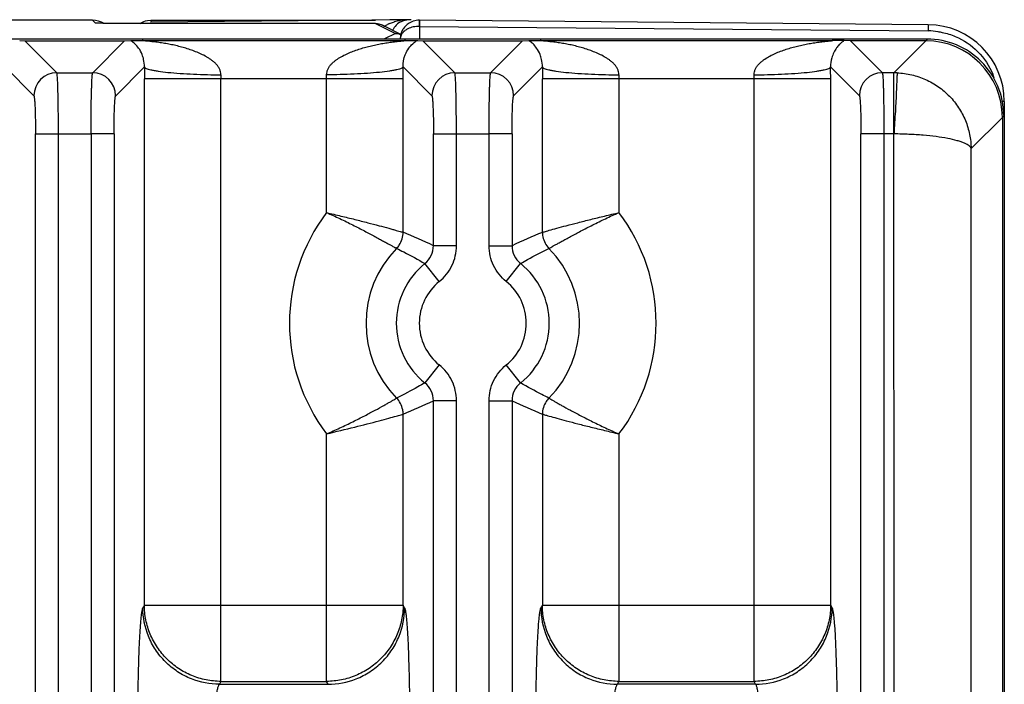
# Model space of a CAD drawing. Header units: inches. Extents: x 0 to 34, y 0 to 22.
# Tile 55 of 57: x 23.4 to 24.7, y 11.9 to 12.8. Entities that reach past the tile are written whole.
import ezdxf

# ---------------------------------------------------------------- set-up
doc = ezdxf.new("R2010")
doc.units = ezdxf.units.IN
doc.header["$LTSCALE"] = 1.87
doc.header["$MEASUREMENT"] = 0
doc.layers.get('0').update_dxf_attribs({"linetype": 'CONTINUOUS'})

msp = doc.modelspace()

# ---------------------------------------------------------------- linework, layer by layer
at = {"color": 7, "linetype": 'CONTINUOUS'}
for p, q in [((23.4941, 12.793), (23.2008, 12.793)), ((23.4941, 12.793), (23.4979, 12.7892)), ((23.4985, 12.7891), (23.4979, 12.7892)), ((23.5025, 12.789), (23.4985, 12.7891)), ((23.5021, 12.789), (23.501, 12.7891)), ((23.5044, 12.789), (23.5021, 12.789)), ((23.5347, 12.7887), (23.5025, 12.789)), ((23.5076, 12.7889), (23.5044, 12.789)), ((23.5147, 12.7889), (23.5076, 12.7889)), ((23.5309, 12.7887), (23.5147, 12.7889)), ((23.8633, 12.7887), (23.5309, 12.7887)), ((23.5468, 12.7887), (23.5347, 12.7887)), ((23.5526, 12.7887), (23.5468, 12.7887)), ((23.5573, 12.7887), (23.5526, 12.7887)), ((23.5658, 12.7928), (23.5702, 12.7932)), ((23.9068, 12.7935), (23.5702, 12.7905)), ((23.5706, 12.7932), (23.5702, 12.7905)), ((23.5702, 12.7905), (23.5702, 12.7905)), ((23.5706, 12.7932), (23.5741, 12.7932)), ((23.5741, 12.7932), (23.5769, 12.7932)), ((23.5769, 12.7932), (23.8633, 12.7932)), ((23.8633, 12.7887), (23.8891, 12.7758)), ((23.8963, 12.7745), (23.8722, 12.7866)), ((23.874, 12.7848), (23.8787, 12.7875)), ((23.8813, 12.7886), (23.8878, 12.7909)), ((23.907, 12.7935), (23.882, 12.7937)), ((23.9098, 12.7935), (23.907, 12.7935)), ((23.9202, 12.793), (23.9202, 12.793)), ((24.5844, 12.7872), (23.9205, 12.793)), ((23.9207, 12.785), (23.9207, 12.793)), ((23.9207, 12.785), (24.5844, 12.7792)), ((23.9207, 12.785), (23.9207, 12.7684)), ((24.5844, 12.7872), (24.5844, 12.7792)), ((24.5828, 12.7684), (8.8888, 12.7684)), ((23.8891, 12.7758), (23.875, 12.7687)), ((24.5821, 12.7662), (24.5828, 12.7684)), ((23.399, 12.7664), (23.4058, 12.7662)), ((23.4058, 12.7662), (23.5358, 12.7662)), ((23.4475, 12.7246), (23.4058, 12.7662)), ((23.5358, 12.7662), (23.4942, 12.7246)), ((23.5358, 12.7662), (23.544, 12.7665)), ((23.544, 12.7665), (23.5597, 12.7667)), ((23.5597, 12.7667), (23.9012, 12.7667)), ((23.9012, 12.7667), (23.9169, 12.7665)), ((23.9182, 12.7664), (23.9251, 12.7662)), ((23.9251, 12.7662), (24.0551, 12.7662)), ((23.9667, 12.7246), (23.9251, 12.7662)), ((24.0551, 12.7662), (24.0134, 12.7246)), ((24.0551, 12.7662), (24.0632, 12.7665)), ((24.0632, 12.7665), (24.0789, 12.7667)), ((24.0789, 12.7667), (24.4589, 12.7667)), ((24.4746, 12.7665), (24.4589, 12.7667)), ((24.4827, 12.7662), (24.4746, 12.7665)), ((24.5821, 12.7662), (24.4827, 12.7662)), ((24.5244, 12.7246), (24.4827, 12.7662)), ((24.5813, 12.7662), (24.5395, 12.7246)), ((23.38, 12.7321), (23.4175, 12.6946)), ((23.5242, 12.6946), (23.5617, 12.7321)), ((23.8992, 12.7321), (23.9367, 12.6946)), ((24.0434, 12.6946), (24.0809, 12.7321)), ((24.4569, 12.7321), (24.4944, 12.6946)), ((23.4475, 12.7246), (23.4942, 12.7246)), ((23.9667, 12.7246), (24.0134, 12.7246)), ((24.5395, 12.7246), (24.5244, 12.7246)), ((24.54, 9.4728), (24.5395, 12.7246)), ((23.8993, 12.7167), (23.5616, 12.7167)), ((23.5616, 12.0301), (23.5616, 12.7167)), ((23.6615, 11.9305), (23.6615, 12.7167)), ((23.7994, 12.5421), (23.7994, 12.7167)), ((23.8993, 12.5164), (23.8993, 12.7167)), ((24.457, 12.7167), (24.0809, 12.7167)), ((24.0809, 12.5163), (24.0809, 12.7167)), ((24.1808, 12.7167), (24.1808, 12.5421)), ((24.357, 11.9305), (24.357, 12.7167)), ((24.457, 12.0301), (24.457, 12.7167)), ((24.6835, 12.6872), (24.6813, 12.6872)), ((24.6835, 12.6872), (24.6835, 9.4303)), ((24.6402, 12.6255), (24.681, 12.6663)), ((24.681, 12.6663), (24.6832, 12.6684)), ((24.681, 12.6663), (24.681, 9.4512)), ((23.4196, 12.6447), (23.4921, 12.6447)), ((23.4196, 9.4728), (23.4196, 12.6447)), ((23.4495, 9.4728), (23.4495, 12.6447)), ((23.4921, 12.6447), (23.4921, 9.4728)), ((23.5221, 12.6447), (23.4921, 12.6447)), ((23.5221, 12.6447), (23.5221, 9.4728)), ((23.9388, 12.6447), (24.0113, 12.6447)), ((23.9388, 12.4989), (23.9388, 12.6447)), ((23.9688, 12.4989), (23.9688, 12.6447)), ((24.0113, 12.4989), (24.0113, 12.6447)), ((24.0413, 12.6447), (24.0113, 12.6447)), ((24.0413, 12.6447), (24.0413, 12.4989)), ((24.54, 12.6447), (24.4965, 12.6447)), ((24.4965, 9.4728), (24.4965, 12.6447)), ((24.5265, 12.6447), (24.5265, 9.4728)), ((24.6402, 9.4921), (24.6402, 12.6255)), ((23.9688, 12.4989), (23.9388, 12.4989)), ((24.0113, 12.4989), (24.0413, 12.4989)), ((23.9464, 12.4522), (23.9276, 12.4755)), ((24.0338, 12.4522), (24.0525, 12.4755)), ((23.9464, 12.3433), (23.9276, 12.32)), ((24.0525, 12.32), (24.0338, 12.3433)), ((23.9688, 12.2966), (23.9388, 12.2966)), ((23.9388, 11.2559), (23.9388, 12.2966)), ((23.9688, 11.2559), (23.9688, 12.2966)), ((24.0113, 12.2966), (24.0413, 12.2966)), ((24.0113, 11.2559), (24.0113, 12.2966)), ((24.0413, 12.2966), (24.0413, 11.2559)), ((23.8993, 12.0301), (23.8993, 12.2792)), ((24.0809, 12.2791), (24.0809, 12.0301)), ((23.7994, 11.9305), (23.7994, 12.2534)), ((24.1808, 12.2534), (24.1808, 11.9305)), ((23.5616, 12.0301), (23.5597, 12.0263)), ((23.5616, 12.0301), (23.8993, 12.0301)), ((23.9012, 12.0263), (23.8993, 12.0301)), ((24.0809, 12.0301), (24.079, 12.0263)), ((24.0809, 12.0301), (24.457, 12.0301)), ((24.4588, 12.0263), (24.457, 12.0301)), ((23.6615, 11.9305), (23.6596, 11.9267)), ((23.6596, 11.9267), (23.8013, 11.9267)), ((23.6615, 11.9305), (23.7994, 11.9305)), ((23.8013, 11.9267), (23.7994, 11.9305)), ((24.1789, 11.9267), (24.1808, 11.9305)), ((24.3589, 11.9267), (24.1789, 11.9267)), ((24.1808, 11.9305), (24.357, 11.9305)), ((24.3589, 11.9267), (24.357, 11.9305))]:
    msp.add_line(p, q, dxfattribs=at)
at = {"color": 40, "linetype": 'CONTINUOUS'}
for p, q in [((23.9203, 12.7884), (23.9202, 12.785)), ((23.9202, 12.785), (23.9207, 12.785)), ((23.9203, 12.7919), (23.9203, 12.7918)), ((23.9203, 12.7916), (23.9203, 12.7908)), ((23.9203, 12.7908), (23.9203, 12.7886)), ((23.9204, 12.7927), (23.9204, 12.7926)), ((23.9204, 12.7924), (23.9204, 12.7923)), ((23.9207, 12.793), (23.9207, 12.785))]:
    msp.add_line(p, q, dxfattribs=at)
msp.add_lwpolyline([(23.9204, 12.793), (23.9204, 12.793), (23.9204, 12.793), (23.9204, 12.793), (23.9204, 12.793), (23.9204, 12.7929), (23.9204, 12.7929), (23.9204, 12.7928), (23.9204, 12.7927)], dxfattribs=at)
at = {"color": 7, "linetype": 'CONTINUOUS'}
for centre, radius, start, end in [((23.4941, 12.7631), 0.0298, 59.7888, 89.9801), ((23.9001, 12.7431), 0.0493, 112.4765, 115.7566), ((23.9085, 12.7684), 0.0257, 144.2609, 153.2211), ((23.9079, 12.7688), 0.025, 140.1706, 144.2995), ((23.9059, 12.7264), 0.067, 98.8421, 105.7221), ((23.9075, 12.7692), 0.0245, 118.5757, 140.183), ((23.9069, 12.7205), 0.073, 95.9225, 98.9017), ((23.9071, 12.7702), 0.0233, 90.2026, 118.5518), ((23.9073, 12.7169), 0.0766, 93.1132, 95.9196), ((23.9075, 12.7122), 0.0813, 90.4904, 93.1111), ((24.5835, 12.6872), 0.1, 0, 89.5), ((23.875, 12.7489), 0.0198, 79.3477, 89.932), ((23.9222, 12.7683), 0.0267, 172.6929, 180.5472), ((23.9073, 12.7683), 0.0118, 169.2244, 179.929), ((24.5831, 12.6687), 0.0996, 0.0017, 90.182), ((24.5814, 12.6731), 0.1061, 81.6733, 88.3943), ((23.5229, 12.7345), 0.0383, 54.6961, 56.482), ((23.945, 12.7261), 0.0491, 124.8391, 126.1445), ((23.928, 13.0044), 0.2382, 267.3274, 267.6485), ((24.0421, 12.7345), 0.0383, 54.6961, 56.482), ((24.581, 12.6662), 0.1, 0.0706, 89.806), ((26.9937, 12.7167), 3.4321, 179.7418, 179.9998), ((20.4455, 12.7166), 3.4538, 0.001, 0.2574), ((27.5132, 12.7167), 3.4323, 179.7418, 179.9998), ((21.003, 12.7166), 3.454, 0.001, 0.2574), ((23.4475, 12.6946), 0.03, 90.129, 179.871), ((23.4941, 12.6946), 0.03, 0.1308, 89.8692), ((24.0401, 12.7167), 0.3786, 179.2199, 179.9995), ((23.4204, 12.7167), 0.379, 0.001, 0.7798), ((23.9668, 12.6946), 0.03, 90.129, 179.871), ((24.0134, 12.6946), 0.03, 0.1308, 89.8692), ((24.5593, 12.7167), 0.3786, 179.2199, 179.9995), ((23.9781, 12.7167), 0.379, 0.001, 0.7798), ((24.5244, 12.6946), 0.03, 90.129, 179.871), ((24.5393, 12.6246), 0.1, 87.5223, 89.9157), ((24.5868, 12.6891), 0.0883, 18.6455, 22.2452), ((23.9901, 12.3977), 0.2392, 142.8686, 217.1299), ((23.9901, 12.3977), 0.2392, 322.87, 37.1281), ((23.6138, 11.816), 0.7563, 64.5489, 67.8238), ((24.3552, 11.8412), 0.7287, 112.1141, 115.5129), ((23.9089, 12.4989), 0.0299, 308.7065, 0.0694), ((24.0712, 12.4989), 0.0299, 179.9375, 231.2942), ((23.9901, 12.3977), 0.1393, 135.5173, 224.4784), ((23.9901, 12.3977), 0.1393, 315.5173, 44.4783), ((23.9901, 12.3977), 0.0998, 128.7653, 231.2331), ((23.9901, 12.3977), 0.0998, 308.7649, 51.2314), ((23.9901, 12.3977), 0.0698, 128.7651, 231.2349), ((23.9901, 12.3977), 0.0698, 308.7651, 51.2349), ((23.9089, 12.2966), 0.0299, 359.9375, 51.2934), ((24.0712, 12.2966), 0.0299, 128.7073, 180.0695), ((23.6249, 12.9543), 0.7287, 292.1141, 295.513), ((24.3627, 12.9714), 0.7474, 244.5292, 247.8429)]:
    msp.add_arc(centre, radius, start, end, dxfattribs=at)
msp.add_open_spline([(23.5562, 12.7888), (23.559, 12.7907), (23.5624, 12.7921), (23.5658, 12.7928)], degree=3, dxfattribs=at)
for points, knots in [([(23.8633, 12.7887), (23.8641, 12.7887), (23.8671, 12.7885), (23.8702, 12.7876), (23.8722, 12.7866)], [0, 0, 0, 0, 0.251054, 1, 1, 1, 1]), ([(23.9057, 12.7883), (23.9042, 12.7872), (23.9016, 12.785), (23.8986, 12.7809), (23.8966, 12.7764), (23.8959, 12.7733), (23.8957, 12.7717)], [0, 0, 0, 0, 0.265894, 0.517521, 0.760416, 1, 1, 1, 1]), ([(23.9055, 12.7818), (23.9042, 12.7812), (23.9017, 12.7797), (23.8987, 12.7769), (23.8967, 12.7738), (23.8959, 12.7716), (23.8957, 12.7705)], [0, 0, 0, 0, 0.292406, 0.552316, 0.784998, 1, 1, 1, 1]), ([(23.9207, 12.785), (23.9193, 12.785), (23.9166, 12.7849), (23.9114, 12.7842), (23.9077, 12.7829), (23.9055, 12.7818)], [0, 0, 0, 0, 0.265022, 0.524764, 1, 1, 1, 1]), ([(23.9202, 12.793), (23.9175, 12.793), (23.9124, 12.7921), (23.9077, 12.7897), (23.9057, 12.7883)], [0, 0, 0, 0, 0.509293, 1, 1, 1, 1]), ([(23.8891, 12.7758), (23.8897, 12.7758), (23.892, 12.7757), (23.8943, 12.7752), (23.8959, 12.7746)], [0, 0, 0, 0, 0.248839, 1, 1, 1, 1]), ([(24.5968, 12.7782), (24.5988, 12.7779), (24.6065, 12.7765), (24.6142, 12.7742), (24.6196, 12.7719)], [0, 0, 0, 0, 0.250322, 1, 1, 1, 1]), ([(24.6196, 12.7719), (24.6305, 12.7673), (24.6506, 12.7536), (24.6641, 12.7335), (24.6686, 12.7225)], [0, 0, 0, 0, 0.499996, 1, 1, 1, 1]), ([(23.5617, 12.7321), (23.5617, 12.7354), (23.5612, 12.7409), (23.5586, 12.7492), (23.5549, 12.7562), (23.5499, 12.7619), (23.5465, 12.7647), (23.545, 12.7658)], [0, 0, 0, 0, 0.252533, 0.419891, 0.665829, 0.853197, 1, 1, 1, 1]), ([(23.6616, 12.7218), (23.6615, 12.7232), (23.661, 12.7259), (23.6597, 12.7297), (23.6576, 12.7332), (23.655, 12.7362), (23.6521, 12.7388), (23.649, 12.7412), (23.6458, 12.7434), (23.6414, 12.7461), (23.6357, 12.749), (23.6262, 12.753), (23.6164, 12.7563), (23.6066, 12.759), (23.5991, 12.7608), (23.5916, 12.7622), (23.5854, 12.7633), (23.5803, 12.764), (23.5765, 12.7645), (23.5734, 12.7649), (23.5709, 12.7651), (23.569, 12.7654), (23.5672, 12.7656), (23.5654, 12.7657), (23.5637, 12.7659), (23.5623, 12.7661), (23.5612, 12.7662), (23.5606, 12.7663), (23.5601, 12.7664), (23.5598, 12.7664), (23.5595, 12.7664), (23.5592, 12.7665), (23.559, 12.7665), (23.5589, 12.7665), (23.5588, 12.7666), (23.5589, 12.7666), (23.559, 12.7666), (23.5592, 12.7667), (23.5594, 12.7667), (23.5596, 12.7667), (23.5597, 12.7667)], [0, 0, 0, 0, 0.034184, 0.068107, 0.101417, 0.134501, 0.167554, 0.200324, 0.232873, 0.265324, 0.330141, 0.394815, 0.52358, 0.587655, 0.651607, 0.715525, 0.779474, 0.811471, 0.843427, 0.875207, 0.890974, 0.906611, 0.922067, 0.937273, 0.952095, 0.966209, 0.972861, 0.979138, 0.982111, 0.984926, 0.987478, 0.989653, 0.991342, 0.992435, 0.992864, 0.99329, 0.994287, 0.995796, 0.997731, 1, 1, 1, 1]), ([(23.7993, 12.7218), (23.7994, 12.7232), (23.7999, 12.7259), (23.8011, 12.7297), (23.8032, 12.7332), (23.8058, 12.7361), (23.8087, 12.7388), (23.8128, 12.742), (23.8183, 12.7455), (23.8252, 12.749), (23.8346, 12.753), (23.8444, 12.7563), (23.8542, 12.7589), (23.8617, 12.7607), (23.8692, 12.7622), (23.8766, 12.7634), (23.8829, 12.7643), (23.8872, 12.7649), (23.8897, 12.7652), (23.8915, 12.7654), (23.8933, 12.7656), (23.8951, 12.7658), (23.8969, 12.766), (23.8985, 12.7662), (23.8999, 12.7663), (23.9008, 12.7664), (23.9012, 12.7665), (23.9015, 12.7665), (23.9018, 12.7665), (23.9019, 12.7666), (23.902, 12.7666), (23.9021, 12.7666), (23.9021, 12.7666), (23.9021, 12.7666), (23.902, 12.7666), (23.902, 12.7666), (23.9019, 12.7667), (23.9016, 12.7667), (23.9014, 12.7667), (23.9012, 12.7667)], [0, 0, 0, 0, 0.03416, 0.067943, 0.101122, 0.134216, 0.167172, 0.199792, 0.26468, 0.329425, 0.393962, 0.522631, 0.586801, 0.65083, 0.714682, 0.778281, 0.841453, 0.872763, 0.888312, 0.90375, 0.919054, 0.934144, 0.949034, 0.963235, 0.97657, 0.982902, 0.985736, 0.988218, 0.99025, 0.991737, 0.992247, 0.99259, 0.992767, 0.992894, 0.993187, 0.993674, 0.994347, 0.995192, 1, 1, 1, 1]), ([(23.8992, 12.7321), (23.8991, 12.7375), (23.9007, 12.7463), (23.906, 12.7562), (23.9111, 12.762), (23.9145, 12.7647), (23.916, 12.7658)], [0, 0, 0, 0, 0.416761, 0.66561, 0.857323, 1, 1, 1, 1]), ([(24.0809, 12.7321), (24.081, 12.7354), (24.0804, 12.7409), (24.0778, 12.7492), (24.0741, 12.7562), (24.0692, 12.7619), (24.0658, 12.7647), (24.0642, 12.7658)], [0, 0, 0, 0, 0.252533, 0.419891, 0.665829, 0.853197, 1, 1, 1, 1]), ([(24.1808, 12.7218), (24.1807, 12.7232), (24.1803, 12.7259), (24.1789, 12.7297), (24.1769, 12.7332), (24.1743, 12.7362), (24.1714, 12.7388), (24.1683, 12.7412), (24.1651, 12.7434), (24.1606, 12.7461), (24.1549, 12.749), (24.1454, 12.753), (24.1357, 12.7563), (24.1258, 12.759), (24.1184, 12.7608), (24.1109, 12.7622), (24.1046, 12.7633), (24.0996, 12.764), (24.0958, 12.7645), (24.0926, 12.7649), (24.0901, 12.7651), (24.0883, 12.7654), (24.0864, 12.7656), (24.0846, 12.7657), (24.0829, 12.7659), (24.0815, 12.7661), (24.0804, 12.7662), (24.0798, 12.7663), (24.0793, 12.7664), (24.079, 12.7664), (24.0787, 12.7664), (24.0784, 12.7665), (24.0782, 12.7665), (24.0781, 12.7665), (24.078, 12.7666), (24.0781, 12.7666), (24.0782, 12.7666), (24.0784, 12.7667), (24.0786, 12.7667), (24.0788, 12.7667), (24.0789, 12.7667)], [0, 0, 0, 0, 0.034184, 0.068107, 0.101417, 0.134501, 0.167554, 0.200324, 0.232873, 0.265324, 0.330141, 0.394815, 0.52358, 0.587655, 0.651607, 0.715525, 0.779474, 0.811471, 0.843427, 0.875207, 0.890974, 0.906611, 0.922067, 0.937273, 0.952095, 0.966209, 0.972861, 0.979138, 0.982111, 0.984926, 0.987478, 0.989653, 0.991342, 0.992435, 0.992864, 0.99329, 0.994287, 0.995796, 0.997731, 1, 1, 1, 1]), ([(24.357, 12.7218), (24.3571, 12.7232), (24.3576, 12.7259), (24.3588, 12.7297), (24.3609, 12.7332), (24.3635, 12.7361), (24.3664, 12.7388), (24.3705, 12.742), (24.376, 12.7455), (24.3828, 12.749), (24.3923, 12.753), (24.402, 12.7563), (24.4119, 12.7589), (24.4194, 12.7607), (24.4269, 12.7622), (24.4343, 12.7634), (24.4406, 12.7643), (24.4449, 12.7649), (24.4474, 12.7652), (24.4492, 12.7654), (24.451, 12.7656), (24.4528, 12.7658), (24.4546, 12.766), (24.4562, 12.7662), (24.4576, 12.7663), (24.4585, 12.7664), (24.4589, 12.7665), (24.4592, 12.7665), (24.4595, 12.7665), (24.4596, 12.7666), (24.4597, 12.7666), (24.4597, 12.7666), (24.4598, 12.7666), (24.4598, 12.7666), (24.4597, 12.7666), (24.4597, 12.7666), (24.4596, 12.7667), (24.4593, 12.7667), (24.4591, 12.7667), (24.4589, 12.7667)], [0, 0, 0, 0, 0.03416, 0.067943, 0.101122, 0.134216, 0.167172, 0.199792, 0.26468, 0.329425, 0.393962, 0.522631, 0.586801, 0.65083, 0.714682, 0.778281, 0.841453, 0.872763, 0.888312, 0.90375, 0.919054, 0.934144, 0.949034, 0.963235, 0.97657, 0.982902, 0.985736, 0.988218, 0.99025, 0.991737, 0.992247, 0.99259, 0.992767, 0.992894, 0.993187, 0.993674, 0.994347, 0.995192, 1, 1, 1, 1]), ([(24.4746, 12.7665), (24.4736, 12.7658), (24.4714, 12.7641), (24.4679, 12.761), (24.4642, 12.7566), (24.462, 12.753), (24.4611, 12.751)], [0, 0, 0, 0, 0.174426, 0.397014, 0.670638, 1, 1, 1, 1]), ([(24.4611, 12.751), (24.46, 12.7487), (24.4577, 12.7426), (24.4568, 12.7361), (24.4569, 12.7321)], [0, 0, 0, 0, 0.387428, 1, 1, 1, 1]), ([(23.5617, 12.7321), (23.5618, 12.7318), (23.5626, 12.731), (23.5643, 12.7301), (23.5668, 12.7292), (23.5702, 12.7283), (23.5745, 12.7274), (23.582, 12.7262), (23.5933, 12.7248), (23.6087, 12.7236), (23.6258, 12.7226), (23.6437, 12.722), (23.6556, 12.7219), (23.6616, 12.7218)], [0, 0, 0, 0, 0.011761, 0.030008, 0.056091, 0.09079, 0.134535, 0.187002, 0.315915, 0.47197, 0.64508, 0.824315, 1, 1, 1, 1]), ([(23.8992, 12.7321), (23.8991, 12.7318), (23.8983, 12.731), (23.8966, 12.7301), (23.8941, 12.7292), (23.8907, 12.7283), (23.8864, 12.7274), (23.8789, 12.7262), (23.8676, 12.7248), (23.8522, 12.7236), (23.835, 12.7226), (23.8172, 12.722), (23.8053, 12.7219), (23.7993, 12.7218)], [0, 0, 0, 0, 0.011762, 0.03001, 0.056096, 0.090796, 0.134543, 0.187011, 0.315926, 0.471979, 0.645086, 0.824318, 1, 1, 1, 1]), ([(24.0809, 12.7321), (24.081, 12.7318), (24.0818, 12.731), (24.0835, 12.7301), (24.086, 12.7292), (24.0894, 12.7283), (24.0937, 12.7274), (24.1012, 12.7262), (24.1125, 12.7248), (24.1279, 12.7236), (24.1451, 12.7226), (24.1629, 12.722), (24.1749, 12.7219), (24.1808, 12.7218)], [0, 0, 0, 0, 0.011761, 0.030008, 0.056091, 0.09079, 0.134535, 0.187002, 0.315915, 0.47197, 0.64508, 0.824315, 1, 1, 1, 1]), ([(24.357, 12.7218), (24.3629, 12.7219), (24.3749, 12.722), (24.3927, 12.7226), (24.4099, 12.7236), (24.4253, 12.7248), (24.4366, 12.7262), (24.4441, 12.7274), (24.4484, 12.7283), (24.4518, 12.7292), (24.4543, 12.7301), (24.456, 12.731), (24.4568, 12.7318), (24.4569, 12.7321)], [0, 0, 0, 0, 0.175686, 0.354923, 0.528034, 0.684089, 0.813003, 0.865469, 0.909215, 0.943912, 0.969995, 0.988241, 1, 1, 1, 1]), ([(23.4495, 12.6447), (23.4495, 12.6497), (23.4495, 12.6597), (23.4494, 12.6741), (23.4492, 12.6875), (23.449, 12.6978), (23.4488, 12.7051), (23.4486, 12.7098), (23.4485, 12.7139), (23.4483, 12.7173), (23.4481, 12.7201), (23.4479, 12.7221), (23.4478, 12.7232), (23.4477, 12.7239), (23.4476, 12.7243), (23.4475, 12.7245), (23.4475, 12.7246)], [0, 0, 0, 0, 0.189386, 0.372619, 0.542007, 0.69158, 0.757235, 0.816039, 0.867479, 0.911045, 0.946281, 0.972942, 0.983004, 0.990863, 0.996515, 1, 1, 1, 1]), ([(23.4921, 12.6447), (23.4921, 12.6498), (23.4921, 12.6597), (23.4922, 12.6741), (23.4924, 12.6875), (23.4926, 12.6978), (23.4929, 12.7051), (23.493, 12.7098), (23.4932, 12.7139), (23.4934, 12.7173), (23.4936, 12.7201), (23.4937, 12.7221), (23.4939, 12.7232), (23.494, 12.7239), (23.4941, 12.7243), (23.4941, 12.7245), (23.4942, 12.7246)], [0, 0, 0, 0, 0.189392, 0.372628, 0.542017, 0.691588, 0.757242, 0.816044, 0.867482, 0.911047, 0.946281, 0.972942, 0.983003, 0.990862, 0.996515, 1, 1, 1, 1]), ([(23.9688, 12.6447), (23.9688, 12.6498), (23.9687, 12.6597), (23.9686, 12.6741), (23.9685, 12.6875), (23.9682, 12.6978), (23.968, 12.7051), (23.9679, 12.7098), (23.9677, 12.7139), (23.9675, 12.7173), (23.9673, 12.7201), (23.9672, 12.7221), (23.967, 12.7232), (23.9669, 12.7239), (23.9668, 12.7243), (23.9667, 12.7245), (23.9667, 12.7246)], [0, 0, 0, 0, 0.189395, 0.37263, 0.542018, 0.691589, 0.757242, 0.816044, 0.867483, 0.911048, 0.946282, 0.972943, 0.983004, 0.990863, 0.996515, 1, 1, 1, 1]), ([(24.0113, 12.6447), (24.0113, 12.6498), (24.0114, 12.6597), (24.0115, 12.6741), (24.0117, 12.6875), (24.0119, 12.6978), (24.0121, 12.7051), (24.0123, 12.7098), (24.0124, 12.7139), (24.0126, 12.7173), (24.0128, 12.7201), (24.013, 12.7221), (24.0131, 12.7232), (24.0132, 12.7239), (24.0133, 12.7243), (24.0134, 12.7245), (24.0134, 12.7246)], [0, 0, 0, 0, 0.189392, 0.372628, 0.542017, 0.691588, 0.757242, 0.816044, 0.867482, 0.911047, 0.946281, 0.972942, 0.983003, 0.990862, 0.996515, 1, 1, 1, 1]), ([(24.5244, 12.7246), (24.5244, 12.7245), (24.5245, 12.7243), (24.5246, 12.7239), (24.5247, 12.7232), (24.5249, 12.7221), (24.525, 12.7201), (24.5252, 12.7173), (24.5254, 12.7139), (24.5256, 12.7098), (24.5257, 12.7051), (24.5259, 12.6978), (24.5261, 12.6875), (24.5263, 12.6741), (24.5264, 12.6597), (24.5265, 12.6497), (24.5265, 12.6447)], [0, 0, 0, 0, 0.003485, 0.009137, 0.016996, 0.027058, 0.053719, 0.088954, 0.13252, 0.18396, 0.242763, 0.308417, 0.45799, 0.627379, 0.810613, 1, 1, 1, 1]), ([(24.5437, 12.7245), (24.5437, 12.7243), (24.5436, 12.7236), (24.5436, 12.7221), (24.5435, 12.72), (24.5433, 12.7158), (24.543, 12.7091), (24.5426, 12.6992), (24.5421, 12.6874), (24.5411, 12.669), (24.5401, 12.6546), (24.5397, 12.6447)], [0, 0, 0, 0, 0.008884, 0.026777, 0.053471, 0.088754, 0.183848, 0.30836, 0.45794, 0.627353, 1, 1, 1, 1]), ([(24.5437, 12.7245), (24.5501, 12.7242), (24.5628, 12.7225), (24.5811, 12.7162), (24.5979, 12.7067), (24.6125, 12.6942), (24.6244, 12.6793), (24.6333, 12.6624), (24.6388, 12.6443), (24.6402, 12.6318), (24.6402, 12.6255)], [0, 0, 0, 0, 0.126194, 0.252504, 0.378518, 0.504107, 0.629, 0.753183, 0.876989, 1, 1, 1, 1]), ([(23.4175, 12.6946), (23.4176, 12.6945), (23.4177, 12.694), (23.4179, 12.6931), (23.4181, 12.6918), (23.4183, 12.6901), (23.4185, 12.6879), (23.4187, 12.6843), (23.419, 12.6789), (23.4193, 12.6715), (23.4194, 12.6631), (23.4195, 12.6541), (23.4196, 12.6478), (23.4196, 12.6447)], [0, 0, 0, 0, 0.010557, 0.028741, 0.055028, 0.089746, 0.133049, 0.184475, 0.30915, 0.458644, 0.627775, 0.810813, 1, 1, 1, 1]), ([(23.5221, 12.6447), (23.5221, 12.6478), (23.5221, 12.6541), (23.5222, 12.6631), (23.5224, 12.6715), (23.5227, 12.6789), (23.5229, 12.6843), (23.5232, 12.6879), (23.5233, 12.6901), (23.5235, 12.6918), (23.5237, 12.6931), (23.5239, 12.694), (23.5241, 12.6945), (23.5242, 12.6946)], [0, 0, 0, 0, 0.189178, 0.372205, 0.541332, 0.690826, 0.815498, 0.866923, 0.910227, 0.944949, 0.971242, 0.989434, 1, 1, 1, 1]), ([(23.9367, 12.6946), (23.9368, 12.6945), (23.937, 12.694), (23.9372, 12.6931), (23.9374, 12.6918), (23.9375, 12.6901), (23.9377, 12.6879), (23.938, 12.6843), (23.9382, 12.6789), (23.9385, 12.6715), (23.9387, 12.6631), (23.9388, 12.6541), (23.9388, 12.6478), (23.9388, 12.6447)], [0, 0, 0, 0, 0.010557, 0.028742, 0.05503, 0.089748, 0.133051, 0.184477, 0.309152, 0.458646, 0.627776, 0.810813, 1, 1, 1, 1]), ([(24.0413, 12.6447), (24.0413, 12.6478), (24.0413, 12.6541), (24.0415, 12.6631), (24.0416, 12.6715), (24.0419, 12.6789), (24.0421, 12.6843), (24.0424, 12.6879), (24.0426, 12.6901), (24.0428, 12.6918), (24.043, 12.6931), (24.0431, 12.694), (24.0433, 12.6945), (24.0434, 12.6946)], [0, 0, 0, 0, 0.189178, 0.372205, 0.541332, 0.690826, 0.815498, 0.866923, 0.910227, 0.944949, 0.971242, 0.989434, 1, 1, 1, 1]), ([(24.4944, 12.6946), (24.4945, 12.6945), (24.4947, 12.694), (24.4949, 12.6931), (24.495, 12.6918), (24.4952, 12.6901), (24.4954, 12.6879), (24.4957, 12.6843), (24.4959, 12.6789), (24.4962, 12.6715), (24.4964, 12.6631), (24.4965, 12.6541), (24.4965, 12.6478), (24.4965, 12.6447)], [0, 0, 0, 0, 0.010557, 0.028741, 0.055028, 0.089746, 0.133049, 0.184475, 0.30915, 0.458644, 0.627775, 0.810813, 1, 1, 1, 1]), ([(24.6402, 12.6255), (24.6399, 12.627), (24.638, 12.629), (24.6348, 12.6311), (24.6313, 12.6328), (24.627, 12.6344), (24.6198, 12.6366), (24.6089, 12.6391), (24.5941, 12.6414), (24.5772, 12.6431), (24.5589, 12.6443), (24.5464, 12.6446), (24.54, 12.6447)], [0, 0, 0, 0, 0.042939, 0.073236, 0.110441, 0.154708, 0.20594, 0.328277, 0.47394, 0.638298, 0.815954, 1, 1, 1, 1]), ([(23.7993, 12.5421), (23.8052, 12.5396), (23.8167, 12.5343), (23.8332, 12.5262), (23.8484, 12.5184), (23.86, 12.5122), (23.8683, 12.5077), (23.8736, 12.5048), (23.8783, 12.5022), (23.8823, 12.5), (23.8855, 12.4982), (23.8877, 12.4969), (23.889, 12.4962), (23.8897, 12.4958), (23.8903, 12.4955), (23.8906, 12.4954), (23.8907, 12.4954)], [0, 0, 0, 0, 0.187064, 0.368496, 0.537006, 0.6868, 0.752995, 0.812537, 0.864813, 0.909214, 0.945179, 0.972422, 0.982711, 0.990746, 0.996509, 1, 1, 1, 1]), ([(23.7993, 12.5421), (23.8056, 12.5406), (23.8179, 12.5376), (23.8358, 12.5333), (23.8524, 12.5291), (23.8672, 12.5252), (23.8781, 12.5223), (23.8855, 12.5202), (23.8899, 12.519), (23.8935, 12.518), (23.8962, 12.5172), (23.8981, 12.5167), (23.899, 12.5164), (23.8993, 12.5164)], [0, 0, 0, 0, 0.186551, 0.367514, 0.535854, 0.685772, 0.811843, 0.864354, 0.909026, 0.94527, 0.972702, 0.991039, 1, 1, 1, 1]), ([(24.0809, 12.5163), (24.0812, 12.5164), (24.0821, 12.5167), (24.0839, 12.5172), (24.0866, 12.518), (24.0919, 12.5195), (24.1005, 12.5219), (24.1129, 12.5252), (24.1277, 12.5291), (24.1443, 12.5333), (24.1622, 12.5376), (24.1745, 12.5406), (24.1808, 12.5421)], [0, 0, 0, 0, 0.008971, 0.027305, 0.054727, 0.090958, 0.188103, 0.314125, 0.464002, 0.632367, 0.81341, 1, 1, 1, 1]), ([(24.0894, 12.4954), (24.0896, 12.4954), (24.0898, 12.4955), (24.0907, 12.496), (24.0922, 12.4969), (24.0946, 12.4982), (24.0978, 12.5), (24.1018, 12.5022), (24.1065, 12.5048), (24.1118, 12.5077), (24.1201, 12.5122), (24.1317, 12.5184), (24.1469, 12.5262), (24.1634, 12.5343), (24.1749, 12.5396), (24.1808, 12.5421)], [0, 0, 0, 0, 0.00339, 0.009087, 0.027346, 0.054624, 0.090709, 0.135153, 0.18742, 0.246965, 0.313174, 0.462966, 0.631407, 0.812704, 1, 1, 1, 1]), ([(23.8907, 12.4954), (23.892, 12.4967), (23.8968, 12.5027), (23.8993, 12.5106), (23.8993, 12.5164)], [0, 0, 0, 0, 0.247816, 1, 1, 1, 1]), ([(24.0809, 12.5163), (24.0809, 12.5144), (24.0814, 12.5096), (24.084, 12.5022), (24.0874, 12.4974), (24.0894, 12.4954)], [0, 0, 0, 0, 0.249954, 0.629183, 1, 1, 1, 1]), ([(23.9464, 12.4522), (23.9498, 12.455), (23.9562, 12.4613), (23.9634, 12.4728), (23.9678, 12.4855), (23.9687, 12.4944), (23.9688, 12.4989)], [0, 0, 0, 0, 0.249928, 0.5, 0.750073, 1, 1, 1, 1]), ([(24.0338, 12.4522), (24.0303, 12.455), (24.0239, 12.4613), (24.0168, 12.4728), (24.0124, 12.4855), (24.0114, 12.4944), (24.0113, 12.4989)], [0, 0, 0, 0, 0.249923, 0.500004, 0.750068, 1, 1, 1, 1]), ([(23.8907, 12.4954), (23.8938, 12.4938), (23.9063, 12.4876), (23.9186, 12.4809), (23.9276, 12.4755)], [0, 0, 0, 0, 0.249135, 1, 1, 1, 1]), ([(24.0525, 12.4755), (24.0555, 12.4773), (24.0676, 12.4844), (24.08, 12.4908), (24.0894, 12.4954)], [0, 0, 0, 0, 0.250969, 1, 1, 1, 1]), ([(23.9688, 12.2966), (23.9687, 12.3011), (23.9678, 12.31), (23.9634, 12.3227), (23.9562, 12.3342), (23.9498, 12.3405), (23.9464, 12.3433)], [0, 0, 0, 0, 0.249927, 0.5, 0.750073, 1, 1, 1, 1]), ([(24.0113, 12.2966), (24.0114, 12.3011), (24.0124, 12.31), (24.0168, 12.3227), (24.0239, 12.3342), (24.0303, 12.3405), (24.0338, 12.3433)], [0, 0, 0, 0, 0.249932, 0.499996, 0.750077, 1, 1, 1, 1]), ([(23.9276, 12.32), (23.9246, 12.3182), (23.9125, 12.3111), (23.9001, 12.3047), (23.8907, 12.3001)], [0, 0, 0, 0, 0.250969, 1, 1, 1, 1]), ([(24.0894, 12.3001), (24.0863, 12.3017), (24.0738, 12.3079), (24.0615, 12.3146), (24.0525, 12.32)], [0, 0, 0, 0, 0.249135, 1, 1, 1, 1]), ([(23.7993, 12.2534), (23.8052, 12.2559), (23.8167, 12.261), (23.8333, 12.269), (23.8486, 12.2768), (23.8621, 12.2839), (23.8719, 12.2892), (23.8786, 12.293), (23.8825, 12.2952), (23.8857, 12.2971), (23.888, 12.2985), (23.8896, 12.2995), (23.8904, 12.3), (23.8907, 12.3001)], [0, 0, 0, 0, 0.187087, 0.368567, 0.537256, 0.687271, 0.813142, 0.865448, 0.909852, 0.945781, 0.972924, 0.991069, 1, 1, 1, 1]), ([(23.8993, 12.2792), (23.8993, 12.2811), (23.8987, 12.2859), (23.8961, 12.2933), (23.8927, 12.2981), (23.8907, 12.3001)], [0, 0, 0, 0, 0.249957, 0.629187, 1, 1, 1, 1]), ([(24.0894, 12.3001), (24.0881, 12.2988), (24.0834, 12.2928), (24.0809, 12.2849), (24.0809, 12.2791)], [0, 0, 0, 0, 0.247812, 1, 1, 1, 1]), ([(24.0894, 12.3001), (24.0897, 12.3), (24.0905, 12.2995), (24.0921, 12.2985), (24.0945, 12.2971), (24.0976, 12.2952), (24.1016, 12.293), (24.1082, 12.2892), (24.1181, 12.2839), (24.1315, 12.2768), (24.1468, 12.269), (24.1634, 12.261), (24.1749, 12.2559), (24.1808, 12.2534)], [0, 0, 0, 0, 0.008928, 0.027066, 0.054203, 0.090127, 0.134517, 0.186799, 0.31261, 0.46258, 0.6313, 0.81287, 1, 1, 1, 1]), ([(23.7993, 12.2534), (23.8116, 12.2564), (23.8346, 12.2618), (23.8616, 12.2687), (23.8796, 12.2736), (23.8891, 12.2763), (23.8953, 12.2781), (23.8984, 12.2789), (23.8993, 12.2792)], [0, 0, 0, 0, 0.367469, 0.685688, 0.811802, 0.909012, 0.972668, 1, 1, 1, 1]), ([(24.0809, 12.2791), (24.0812, 12.2791), (24.0821, 12.2788), (24.0839, 12.2783), (24.0866, 12.2775), (24.0919, 12.276), (24.1005, 12.2736), (24.1129, 12.2702), (24.1277, 12.2664), (24.1443, 12.2622), (24.1622, 12.2579), (24.1745, 12.2549), (24.1808, 12.2534)], [0, 0, 0, 0, 0.008971, 0.027303, 0.054723, 0.090954, 0.18812, 0.314175, 0.464071, 0.63242, 0.813426, 1, 1, 1, 1]), ([(23.5597, 11.6912), (23.5596, 11.6915), (23.5593, 11.6922), (23.5589, 11.6941), (23.5583, 11.6972), (23.5577, 11.7021), (23.5571, 11.7083), (23.5565, 11.7158), (23.5559, 11.7245), (23.5554, 11.7344), (23.5547, 11.7497), (23.5541, 11.7709), (23.5535, 11.7984), (23.5531, 11.8281), (23.553, 11.8587), (23.5531, 11.8894), (23.5535, 11.919), (23.5541, 11.9466), (23.5547, 11.9678), (23.5554, 11.9831), (23.5559, 11.993), (23.5565, 12.0017), (23.5571, 12.0092), (23.5577, 12.0154), (23.5583, 12.0203), (23.5589, 12.0234), (23.5593, 12.0253), (23.5596, 12.026), (23.5597, 12.0263)], [0, 0, 0, 0, 0.002868, 0.006682, 0.017233, 0.031754, 0.050298, 0.072777, 0.098949, 0.128562, 0.161357, 0.235303, 0.318315, 0.407564, 0.499979, 0.592395, 0.681645, 0.76466, 0.838609, 0.871407, 0.901023, 0.927198, 0.949679, 0.968225, 0.982749, 0.993306, 0.997126, 1, 1, 1, 1]), ([(23.6596, 11.9267), (23.6472, 11.9267), (23.6278, 11.9305), (23.6046, 11.9426), (23.5886, 11.9555), (23.5757, 11.9714), (23.5635, 11.9945), (23.5598, 12.0139), (23.5597, 12.0263)], [0, 0, 0, 0, 0.239724, 0.368828, 0.500468, 0.632029, 0.760919, 1, 1, 1, 1]), ([(23.6615, 11.9305), (23.655, 11.9305), (23.642, 11.9319), (23.6231, 11.9376), (23.6058, 11.9469), (23.5906, 11.9594), (23.5781, 11.9745), (23.5687, 11.9918), (23.563, 12.0106), (23.5616, 12.0236), (23.5616, 12.0301)], [0, 0, 0, 0, 0.124969, 0.250224, 0.375349, 0.500456, 0.625494, 0.750422, 0.87538, 1, 1, 1, 1]), ([(23.8993, 12.0301), (23.8992, 12.0236), (23.8979, 12.0106), (23.8921, 11.9918), (23.8828, 11.9745), (23.8703, 11.9594), (23.8551, 11.9469), (23.8377, 11.9376), (23.8189, 11.9319), (23.8059, 11.9305), (23.7994, 11.9305)], [0, 0, 0, 0, 0.12462, 0.249578, 0.374506, 0.499544, 0.624651, 0.749776, 0.875031, 1, 1, 1, 1]), ([(23.8013, 11.9267), (23.8137, 11.9267), (23.8331, 11.9305), (23.8563, 11.9426), (23.8723, 11.9555), (23.8852, 11.9714), (23.8974, 11.9945), (23.9011, 12.0139), (23.9012, 12.0263)], [0, 0, 0, 0, 0.239724, 0.368829, 0.500468, 0.63203, 0.76092, 1, 1, 1, 1]), ([(23.9012, 12.0263), (23.9013, 12.026), (23.9015, 12.0253), (23.902, 12.0234), (23.9026, 12.0203), (23.9032, 12.0154), (23.9038, 12.0092), (23.9044, 12.0017), (23.905, 11.993), (23.9055, 11.9831), (23.9061, 11.9678), (23.9068, 11.9466), (23.9074, 11.919), (23.9078, 11.8894), (23.9079, 11.8587), (23.9078, 11.8281), (23.9074, 11.7984), (23.9068, 11.7709), (23.9061, 11.7497), (23.9055, 11.7344), (23.905, 11.7245), (23.9044, 11.7158), (23.9038, 11.7083), (23.9032, 11.7021), (23.9026, 11.6972), (23.902, 11.6941), (23.9015, 11.6922), (23.9013, 11.6915), (23.9012, 11.6912)], [0, 0, 0, 0, 0.002873, 0.006691, 0.017245, 0.031767, 0.050312, 0.072793, 0.098968, 0.128585, 0.161383, 0.235333, 0.318347, 0.407598, 0.500014, 0.592429, 0.681678, 0.76469, 0.838635, 0.87143, 0.901043, 0.927215, 0.949693, 0.968238, 0.982761, 0.993315, 0.997131, 1, 1, 1, 1]), ([(24.079, 11.6912), (24.0788, 11.6915), (24.0786, 11.6922), (24.0781, 11.6941), (24.0775, 11.6972), (24.0769, 11.7021), (24.0763, 11.7083), (24.0757, 11.7158), (24.0752, 11.7245), (24.0746, 11.7344), (24.074, 11.7497), (24.0733, 11.7709), (24.0727, 11.7984), (24.0723, 11.8281), (24.0722, 11.8587), (24.0723, 11.8894), (24.0727, 11.919), (24.0733, 11.9466), (24.074, 11.9678), (24.0746, 11.9831), (24.0752, 11.993), (24.0757, 12.0017), (24.0763, 12.0092), (24.0769, 12.0154), (24.0775, 12.0203), (24.0781, 12.0234), (24.0786, 12.0253), (24.0788, 12.026), (24.079, 12.0263)], [0, 0, 0, 0, 0.002868, 0.006682, 0.017233, 0.031754, 0.050298, 0.072777, 0.098949, 0.128562, 0.161357, 0.235303, 0.318315, 0.407564, 0.499979, 0.592395, 0.681645, 0.76466, 0.838609, 0.871407, 0.901023, 0.927198, 0.949679, 0.968225, 0.982749, 0.993306, 0.997126, 1, 1, 1, 1]), ([(24.079, 12.0263), (24.079, 12.0139), (24.0828, 11.9945), (24.0949, 11.9714), (24.1078, 11.9555), (24.1238, 11.9426), (24.147, 11.9305), (24.1664, 11.9267), (24.1789, 11.9267)], [0, 0, 0, 0, 0.239081, 0.367971, 0.499532, 0.631172, 0.760276, 1, 1, 1, 1]), ([(24.1808, 11.9305), (24.1743, 11.9305), (24.1612, 11.9319), (24.1424, 11.9376), (24.125, 11.9469), (24.1098, 11.9594), (24.0973, 11.9745), (24.088, 11.9918), (24.0822, 12.0106), (24.0809, 12.0236), (24.0809, 12.0301)], [0, 0, 0, 0, 0.124969, 0.250224, 0.375349, 0.500456, 0.625494, 0.750422, 0.87538, 1, 1, 1, 1]), ([(24.457, 12.0301), (24.4569, 12.0236), (24.4556, 12.0106), (24.4498, 11.9918), (24.4405, 11.9745), (24.428, 11.9594), (24.4128, 11.9469), (24.3954, 11.9376), (24.3766, 11.9319), (24.3636, 11.9305), (24.357, 11.9305)], [0, 0, 0, 0, 0.12462, 0.249578, 0.374506, 0.499544, 0.624651, 0.749776, 0.875031, 1, 1, 1, 1]), ([(24.3589, 11.9267), (24.3714, 11.9267), (24.3908, 11.9305), (24.414, 11.9426), (24.43, 11.9555), (24.4429, 11.9714), (24.4551, 11.9945), (24.4588, 12.0139), (24.4589, 12.0263)], [0, 0, 0, 0, 0.239724, 0.368829, 0.500468, 0.63203, 0.76092, 1, 1, 1, 1]), ([(24.4588, 12.0263), (24.459, 12.026), (24.4592, 12.0253), (24.4597, 12.0234), (24.4603, 12.0203), (24.4609, 12.0154), (24.4615, 12.0092), (24.4621, 12.0017), (24.4627, 11.993), (24.4632, 11.9831), (24.4638, 11.9678), (24.4645, 11.9466), (24.4651, 11.919), (24.4655, 11.8894), (24.4656, 11.8587), (24.4655, 11.8281), (24.4651, 11.7984), (24.4645, 11.7709), (24.4638, 11.7497), (24.4632, 11.7344), (24.4627, 11.7245), (24.4621, 11.7158), (24.4615, 11.7083), (24.4609, 11.7021), (24.4603, 11.6972), (24.4597, 11.6941), (24.4592, 11.6922), (24.459, 11.6915), (24.4588, 11.6912)], [0, 0, 0, 0, 0.002873, 0.006691, 0.017245, 0.031767, 0.050312, 0.072793, 0.098968, 0.128585, 0.161383, 0.235333, 0.318347, 0.407598, 0.500014, 0.592429, 0.681678, 0.76469, 0.838635, 0.87143, 0.901043, 0.927215, 0.949693, 0.968238, 0.982761, 0.993315, 0.997131, 1, 1, 1, 1]), ([(23.6596, 11.7908), (23.6593, 11.791), (23.6588, 11.7918), (23.6582, 11.7932), (23.6576, 11.7952), (23.6567, 11.7989), (23.6558, 11.8047), (23.6549, 11.8131), (23.6541, 11.8231), (23.6534, 11.8343), (23.653, 11.8463), (23.6529, 11.8588), (23.653, 11.8712), (23.6534, 11.8832), (23.6541, 11.8944), (23.6549, 11.9044), (23.6558, 11.9128), (23.6567, 11.9186), (23.6576, 11.9223), (23.6582, 11.9243), (23.6588, 11.9257), (23.6593, 11.9265), (23.6596, 11.9267)], [0, 0, 0, 0, 0.007877, 0.019223, 0.034302, 0.053156, 0.101841, 0.16386, 0.237323, 0.319727, 0.408321, 0.500048, 0.591771, 0.680358, 0.762746, 0.836193, 0.898194, 0.946863, 0.965711, 0.980785, 0.992125, 1, 1, 1, 1]), ([(24.1789, 11.7908), (24.1786, 11.791), (24.1781, 11.7918), (24.1774, 11.7932), (24.1768, 11.7952), (24.176, 11.7989), (24.175, 11.8047), (24.1741, 11.8131), (24.1733, 11.8231), (24.1727, 11.8343), (24.1723, 11.8463), (24.1721, 11.8588), (24.1723, 11.8712), (24.1727, 11.8832), (24.1733, 11.8944), (24.1741, 11.9044), (24.175, 11.9128), (24.176, 11.9186), (24.1768, 11.9223), (24.1774, 11.9243), (24.1781, 11.9257), (24.1786, 11.9265), (24.1789, 11.9267)], [0, 0, 0, 0, 0.007878, 0.019223, 0.034303, 0.053157, 0.101842, 0.163862, 0.237325, 0.319729, 0.408323, 0.50005, 0.591772, 0.680359, 0.762747, 0.836193, 0.898195, 0.946863, 0.965711, 0.980785, 0.992125, 1, 1, 1, 1]), ([(24.3589, 11.7908), (24.3592, 11.791), (24.3598, 11.7918), (24.3604, 11.7932), (24.361, 11.7952), (24.3618, 11.7989), (24.3628, 11.8047), (24.3637, 11.8131), (24.3645, 11.8231), (24.3651, 11.8343), (24.3655, 11.8463), (24.3657, 11.8588), (24.3655, 11.8712), (24.3651, 11.8832), (24.3645, 11.8944), (24.3637, 11.9044), (24.3628, 11.9128), (24.3618, 11.9186), (24.361, 11.9223), (24.3604, 11.9243), (24.3598, 11.9257), (24.3592, 11.9265), (24.3589, 11.9267)], [0, 0, 0, 0, 0.007878, 0.019223, 0.034302, 0.053154, 0.101835, 0.16385, 0.237308, 0.319707, 0.408295, 0.500018, 0.591737, 0.680323, 0.762712, 0.836161, 0.898167, 0.946843, 0.965696, 0.980775, 0.99212, 1, 1, 1, 1])]:
    msp.add_open_spline(points, degree=3, knots=knots, dxfattribs=at)

doc.saveas('drawing.dxf')
